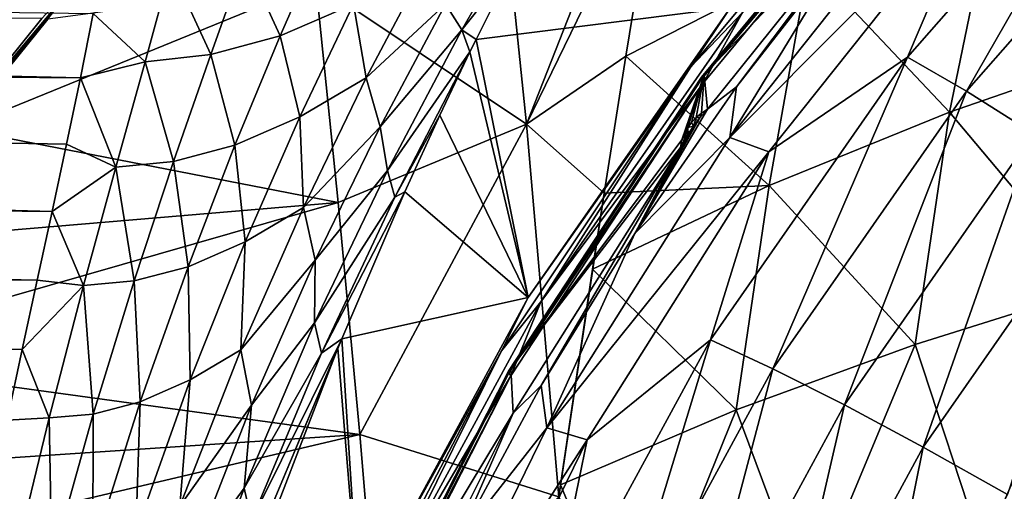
# Model space of a CAD drawing. Header units: metres. Extents: x -23 to 245, y -35 to 23.
# Tile 148 of 166: x 200.64 to 207.63, y 10.62 to 13.96. Entities that reach past the tile are written whole.
import ezdxf

# ---------------------------------------------------------------- set-up
doc = ezdxf.new("R2010")
doc.units = ezdxf.units.M
doc.layers.add('solid_509092_SW0002', color=7, linetype='CONTINUOUS')

msp = doc.modelspace()

# ---------------------------------------------------------------- linework, layer by layer
at = {"layer": 'solid_509092_SW0002'}
for points in [[(204.239319, 13.222452, 299.514648), (205.318909, 15.96694, 298.968964), (203.972488, 15.79037, 298.550598)], [(204.239319, 13.222452, 299.514648), (205.182205, 15.159978, 299.204468), (205.318909, 15.96694, 298.968964)], [(204.239319, 13.222452, 299.514648), (203.972488, 15.79037, 298.550598), (202.74469, 14.220533, 298.812378)], [(206.940002, 13.696795, 270.38324), (208.548782, 15.527662, 270.703461), (207.358505, 13.455738, 269.82489)], [(207.457626, 14.9122, 271.181641), (208.548782, 15.527662, 270.703461), (206.940002, 13.696795, 270.38324)], [(208.548782, 15.527662, 270.703461), (208.93898, 15.254384, 270.139496), (207.358505, 13.455738, 269.82489)], [(205.403488, 13.628325, 274.230591), (206.950699, 15.481395, 274.538574), (205.771042, 14.014148, 274.191406)], [(205.684769, 14.048315, 274.406067), (206.950699, 15.481395, 274.538574), (205.403488, 13.628325, 274.230591)], [(205.478394, 13.555655, 273.42572), (207.064651, 15.454915, 273.839386), (207.065155, 15.472563, 273.741577)], [(205.478394, 13.555655, 273.42572), (207.065155, 15.472563, 273.741577), (205.497955, 13.570982, 273.328674)], [(205.478394, 13.555655, 273.42572), (205.479691, 13.540184, 273.523895), (207.064651, 15.454915, 273.839386)], [(207.064651, 15.454915, 273.839386), (205.479691, 13.540184, 273.523895), (207.072403, 15.422026, 273.926697)], [(207.065155, 15.472563, 273.741577), (207.08844, 15.486184, 273.645386), (205.497955, 13.570982, 273.328674)], [(206.912018, 15.060019, 273.017059), (205.497955, 13.570982, 273.328674), (207.08844, 15.486184, 273.645386)], [(208.542801, 13.75909, 300.686401), (208.94783, 15.467198, 300.346222), (207.578415, 14.957919, 300.093872)], [(205.479691, 13.540184, 273.523895), (205.491226, 13.513881, 273.607452), (207.072403, 15.422026, 273.926697)], [(205.491226, 13.513881, 273.607452), (205.771042, 14.014148, 274.191406), (207.072403, 15.422026, 273.926697)], [(207.358505, 13.455738, 269.82489), (208.93898, 15.254384, 270.139496), (207.835541, 13.156114, 269.347717)], [(204.239319, 13.222452, 299.514648), (204.943954, 13.703301, 299.598999), (205.182205, 15.159978, 299.204468)], [(206.240646, 14.36692, 299.844391), (205.182205, 15.159978, 299.204468), (204.943954, 13.703301, 299.598999)], [(206.912018, 15.060019, 273.017059), (205.522049, 13.327481, 272.740387), (205.497955, 13.570982, 273.328674)], [(205.727509, 13.487526, 272.318848), (205.522049, 13.327481, 272.740387), (206.912018, 15.060019, 273.017059)], [(205.681091, 13.12754, 271.559937), (206.506104, 14.483392, 272.473816), (207.192368, 15.028161, 271.860748)], [(205.681091, 13.12754, 271.559937), (207.192368, 15.028161, 271.860748), (207.457626, 14.9122, 271.181641)], [(206.506104, 14.483392, 272.473816), (205.727509, 13.487526, 272.318848), (206.912018, 15.060019, 273.017059)], [(207.238205, 13.307506, 300.444489), (207.578415, 14.957919, 300.093872), (206.240646, 14.36692, 299.844391)], [(207.238205, 13.307506, 300.444489), (208.542801, 13.75909, 300.686401), (207.578415, 14.957919, 300.093872)], [(205.681091, 13.12754, 271.559937), (207.457626, 14.9122, 271.181641), (205.958008, 13.026181, 270.883118)], [(205.958008, 13.026181, 270.883118), (207.457626, 14.9122, 271.181641), (206.940002, 13.696795, 270.38324)], [(203.664734, 14.07301, 284.035889), (204.312195, 14.814132, 284.542297), (203.779709, 13.891982, 283.196655)], [(203.779709, 13.891982, 283.196655), (204.312195, 14.814132, 284.542297), (204.143524, 14.349975, 283.405914)], [(150.704132, 14.694101, 275.317474), (201.165054, 14.007696, 285.545258), (201.073746, 13.550421, 284.635742)], [(150.704132, 14.694101, 275.317474), (201.073746, 13.550421, 284.635742), (150.977905, 13.95775, 273.942108)], [(202.491638, 13.848632, 284.975098), (202.241074, 14.393784, 286.325806), (202.79567, 14.543676, 286.384552)], [(202.491638, 13.848632, 284.975098), (202.79567, 14.543676, 286.384552), (203.010574, 14.073245, 285.048676)], [(205.681091, 13.12754, 271.559937), (205.727509, 13.487526, 272.318848), (206.506104, 14.483392, 272.473816)], [(202.241074, 14.393784, 286.325806), (201.998245, 13.716712, 284.928131), (201.716568, 14.331591, 286.290924)], [(202.491638, 13.848632, 284.975098), (201.998245, 13.716712, 284.928131), (202.241074, 14.393784, 286.325806)], [(201.716568, 14.331591, 286.290924), (201.532944, 13.66518, 284.900909), (201.165054, 14.007696, 285.545258)], [(201.998245, 13.716712, 284.928131), (201.532944, 13.66518, 284.900909), (201.716568, 14.331591, 286.290924)], [(203.010574, 14.073245, 285.048676), (203.540878, 14.382629, 285.121155), (203.100616, 13.549539, 283.724243)], [(203.100616, 13.549539, 283.724243), (203.540878, 14.382629, 285.121155), (203.664734, 14.07301, 284.035889)], [(203.779709, 13.891982, 283.196655), (204.143524, 14.349975, 283.405914), (203.880371, 13.822441, 282.558044)], [(203.880371, 13.822441, 282.558044), (204.143524, 14.349975, 283.405914), (205.684769, 14.048315, 274.406067)], [(205.958527, 12.786874, 300.203522), (206.240646, 14.36692, 299.844391), (204.943954, 13.703301, 299.598999)], [(205.958527, 12.786874, 300.203522), (207.238205, 13.307506, 300.444489), (206.240646, 14.36692, 299.844391)], [(201.104324, 14.299615, 298.462677), (200.090744, 13.059255, 298.676941), (200.84314, 13.967683, 298.520905)], [(201.104324, 14.299615, 298.462677), (200.162933, 13.180034, 298.658234), (200.090744, 13.059255, 298.676941)], [(201.104324, 14.299615, 298.462677), (200.800613, 13.972088, 298.520081), (200.162933, 13.180034, 298.658234)], [(202.74469, 14.220533, 298.812378), (200.84314, 13.967683, 298.520905), (200.21463, 13.189976, 298.65213)], [(202.901657, 12.667893, 299.349701), (202.74469, 14.220533, 298.812378), (200.21463, 13.189976, 298.65213)], [(204.239319, 13.222452, 299.514648), (202.74469, 14.220533, 298.812378), (202.901657, 12.667893, 299.349701)], [(202.491638, 13.848632, 284.975098), (203.010574, 14.073245, 285.048676), (202.630402, 13.273928, 283.669006)], [(202.630402, 13.273928, 283.669006), (203.010574, 14.073245, 285.048676), (203.100616, 13.549539, 283.724243)], [(203.100616, 13.549539, 283.724243), (203.664734, 14.07301, 284.035889), (203.200348, 13.203296, 282.766083)], [(203.200348, 13.203296, 282.766083), (203.664734, 14.07301, 284.035889), (203.779709, 13.891982, 283.196655)], [(203.880371, 13.822441, 282.558044), (205.684769, 14.048315, 274.406067), (204.251114, 11.993134, 274.120667)], [(204.251114, 11.993134, 274.120667), (205.684769, 14.048315, 274.406067), (205.403488, 13.628325, 274.230591)], [(200.162933, 13.180034, 298.658234), (200.800613, 13.972088, 298.520081), (190.277527, 13.979271, 296.754791)], [(200.090744, 13.059255, 298.676941), (200.21463, 13.189976, 298.65213), (200.84314, 13.967683, 298.520905)], [(201.532944, 13.66518, 284.900909), (201.073746, 13.550421, 284.635742), (201.165054, 14.007696, 285.545258)], [(205.403488, 13.628325, 274.230591), (205.771042, 14.014148, 274.191406), (204.340851, 11.963957, 273.906708)], [(205.491226, 13.513881, 273.607452), (204.340851, 11.963957, 273.906708), (205.771042, 14.014148, 274.191406)], [(150.977905, 13.95775, 273.942108), (201.073746, 13.550421, 284.635742), (200.975464, 13.081424, 283.78775)], [(150.977905, 13.95775, 273.942108), (200.975464, 13.081424, 283.78775), (200.872757, 12.603513, 283.000427)], [(150.977905, 13.95775, 273.942108), (200.872757, 12.603513, 283.000427), (151.236465, 13.153316, 272.643219)], [(202.1707, 13.074033, 283.610748), (201.998245, 13.716712, 284.928131), (202.491638, 13.848632, 284.975098)], [(202.1707, 13.074033, 283.610748), (202.491638, 13.848632, 284.975098), (202.630402, 13.273928, 283.669006)], [(203.200348, 13.203296, 282.766083), (203.779709, 13.891982, 283.196655), (203.251343, 12.894158, 281.909515)], [(203.251343, 12.894158, 281.909515), (203.779709, 13.891982, 283.196655), (203.837433, 13.734232, 282.423798)], [(203.779709, 13.891982, 283.196655), (203.880371, 13.822441, 282.558044), (203.837433, 13.734232, 282.423798)], [(203.837433, 13.734232, 282.423798), (203.880371, 13.822441, 282.558044), (204.251114, 11.993134, 274.120667)], [(207.238205, 13.307506, 300.444489), (208.283478, 12.064476, 301.014008), (208.542801, 13.75909, 300.686401)], [(201.998245, 13.716712, 284.928131), (201.734589, 12.958725, 283.573639), (201.532944, 13.66518, 284.900909)], [(202.1707, 13.074033, 283.610748), (201.734589, 12.958725, 283.573639), (201.998245, 13.716712, 284.928131)], [(203.251343, 12.894158, 281.909515), (203.837433, 13.734232, 282.423798), (203.303299, 12.704402, 281.23642)], [(203.303299, 12.704402, 281.23642), (203.837433, 13.734232, 282.423798), (203.623291, 13.28548, 281.773438)], [(203.623291, 13.28548, 281.773438), (203.837433, 13.734232, 282.423798), (204.251114, 11.993134, 274.120667)], [(204.239319, 13.222452, 299.514648), (204.789627, 12.732967, 299.839478), (204.943954, 13.703301, 299.598999)], [(205.958527, 12.786874, 300.203522), (204.943954, 13.703301, 299.598999), (204.789627, 12.732967, 299.839478)], [(205.542267, 11.693866, 270.105011), (206.940002, 13.696795, 270.38324), (205.985367, 11.488056, 269.551544)], [(205.958008, 13.026181, 270.883118), (206.940002, 13.696795, 270.38324), (205.542267, 11.693866, 270.105011)], [(206.940002, 13.696795, 270.38324), (207.358505, 13.455738, 269.82489), (205.985367, 11.488056, 269.551544)], [(201.532944, 13.66518, 284.900909), (201.324402, 12.916655, 283.55191), (201.073746, 13.550421, 284.635742)], [(201.734589, 12.958725, 283.573639), (201.324402, 12.916655, 283.55191), (201.532944, 13.66518, 284.900909)], [(204.061752, 11.61562, 273.963501), (205.403488, 13.628325, 274.230591), (204.340851, 11.963957, 273.906708)], [(204.251114, 11.993134, 274.120667), (205.403488, 13.628325, 274.230591), (204.061752, 11.61562, 273.963501)], [(201.324402, 12.916655, 283.55191), (200.975464, 13.081424, 283.78775), (201.073746, 13.550421, 284.635742)], [(202.630402, 13.273928, 283.669006), (203.100616, 13.549539, 283.724243), (202.65564, 12.632474, 282.385132)], [(202.65564, 12.632474, 282.385132), (203.100616, 13.549539, 283.724243), (203.200348, 13.203296, 282.766083)], [(204.109924, 11.470401, 273.15332), (205.479691, 13.540184, 273.523895), (205.478394, 13.555655, 273.42572)], [(204.109924, 11.470401, 273.15332), (205.478394, 13.555655, 273.42572), (204.127945, 11.489914, 273.055878)], [(205.478394, 13.555655, 273.42572), (205.497955, 13.570982, 273.328674), (204.127945, 11.489914, 273.055878)], [(205.339066, 13.110877, 272.76944), (204.127945, 11.489914, 273.055878), (205.497955, 13.570982, 273.328674)], [(205.359848, 13.162971, 272.812592), (205.339066, 13.110877, 272.76944), (205.497955, 13.570982, 273.328674)], [(205.381546, 13.199549, 272.827576), (205.359848, 13.162971, 272.812592), (205.497955, 13.570982, 273.328674)], [(205.4086, 13.234571, 272.82782), (205.381546, 13.199549, 272.827576), (205.497955, 13.570982, 273.328674)], [(205.441528, 13.268497, 272.813232), (205.4086, 13.234571, 272.82782), (205.497955, 13.570982, 273.328674)], [(205.479614, 13.299823, 272.78363), (205.441528, 13.268497, 272.813232), (205.497955, 13.570982, 273.328674)], [(205.522049, 13.327481, 272.740387), (205.479614, 13.299823, 272.78363), (205.497955, 13.570982, 273.328674)], [(204.109924, 11.470401, 273.15332), (204.112778, 11.457301, 273.251801), (205.479691, 13.540184, 273.523895)], [(205.479691, 13.540184, 273.523895), (204.112778, 11.457301, 273.251801), (205.491226, 13.513881, 273.607452)], [(204.112778, 11.457301, 273.251801), (204.127731, 11.438297, 273.332275), (205.491226, 13.513881, 273.607452)], [(204.127731, 11.438297, 273.332275), (204.340851, 11.963957, 273.906708), (205.491226, 13.513881, 273.607452)], [(205.727509, 13.487526, 272.318848), (205.005554, 12.448236, 272.17514), (205.522049, 13.327481, 272.740387)], [(205.681091, 13.12754, 271.559937), (205.005554, 12.448236, 272.17514), (205.727509, 13.487526, 272.318848)], [(205.985367, 11.488056, 269.551544), (207.358505, 13.455738, 269.82489), (206.492981, 11.232244, 269.080475)], [(207.358505, 13.455738, 269.82489), (207.835541, 13.156114, 269.347717), (206.492981, 11.232244, 269.080475)], [(202.1707, 13.074033, 283.610748), (202.630402, 13.273928, 283.669006), (202.241837, 12.388769, 282.345947)], [(202.241837, 12.388769, 282.345947), (202.630402, 13.273928, 283.669006), (202.65564, 12.632474, 282.385132)], [(203.303299, 12.704402, 281.23642), (203.623291, 13.28548, 281.773438), (203.374313, 12.741862, 281.049652)], [(203.374313, 12.741862, 281.049652), (203.623291, 13.28548, 281.773438), (204.251114, 11.993134, 274.120667)], [(205.005554, 12.448236, 272.17514), (205.468842, 13.266402, 272.777618), (205.522049, 13.327481, 272.740387)], [(205.468842, 13.266402, 272.777618), (205.441528, 13.268497, 272.813232), (205.479614, 13.299823, 272.78363)], [(205.468842, 13.266402, 272.777618), (205.479614, 13.299823, 272.78363), (205.522049, 13.327481, 272.740387)], [(205.958527, 12.786874, 300.203522), (206.994949, 11.661397, 300.772919), (207.238205, 13.307506, 300.444489)], [(207.238205, 13.307506, 300.444489), (206.994949, 11.661397, 300.772919), (208.283478, 12.064476, 301.014008)], [(202.65564, 12.632474, 282.385132), (203.200348, 13.203296, 282.766083), (202.738953, 12.258378, 281.55426)], [(202.738953, 12.258378, 281.55426), (203.200348, 13.203296, 282.766083), (203.251343, 12.894158, 281.909515)], [(204.239319, 13.222452, 299.514648), (202.901657, 12.667893, 299.349701), (203.055206, 11.021694, 299.847198)], [(204.239319, 13.222452, 299.514648), (203.055206, 11.021694, 299.847198), (204.466904, 10.579777, 300.311127)], [(204.239319, 13.222452, 299.514648), (204.466904, 10.579777, 300.311127), (204.789627, 12.732967, 299.839478)], [(205.005554, 12.448236, 272.17514), (205.422821, 13.207311, 272.787811), (205.468842, 13.266402, 272.777618)], [(205.005554, 12.448236, 272.17514), (205.384277, 13.151652, 272.774597), (205.422821, 13.207311, 272.787811)], [(205.371933, 13.157126, 272.793427), (205.359848, 13.162971, 272.812592), (205.381546, 13.199549, 272.827576)], [(205.371933, 13.157126, 272.793427), (205.381546, 13.199549, 272.827576), (205.384277, 13.151652, 272.774597)], [(205.422821, 13.207311, 272.787811), (205.381546, 13.199549, 272.827576), (205.4086, 13.234571, 272.82782)], [(205.422821, 13.207311, 272.787811), (205.384277, 13.151652, 272.774597), (205.381546, 13.199549, 272.827576)], [(205.422821, 13.207311, 272.787811), (205.4086, 13.234571, 272.82782), (205.441528, 13.268497, 272.813232)], [(205.468842, 13.266402, 272.777618), (205.422821, 13.207311, 272.787811), (205.441528, 13.268497, 272.813232)], [(151.236465, 13.153316, 272.643219), (200.872757, 12.603513, 283.000427), (200.767319, 12.11691, 282.269165)], [(151.236465, 13.153316, 272.643219), (200.767319, 12.11691, 282.269165), (151.478821, 12.276411, 271.42569)], [(202.901657, 12.667893, 299.349701), (200.21463, 13.189976, 298.65213), (199.623932, 12.390037, 298.781219)], [(205.005554, 12.448236, 272.17514), (205.329803, 13.057677, 272.702118), (205.384277, 13.151652, 272.774597)], [(205.35582, 13.105429, 272.746796), (205.384277, 13.151652, 272.774597), (205.329803, 13.057677, 272.702118)], [(205.35582, 13.105429, 272.746796), (205.339066, 13.110877, 272.76944), (205.359848, 13.162971, 272.812592)], [(205.35582, 13.105429, 272.746796), (205.359848, 13.162971, 272.812592), (205.371933, 13.157126, 272.793427)], [(205.35582, 13.105429, 272.746796), (205.371933, 13.157126, 272.793427), (205.384277, 13.151652, 272.774597)], [(206.492981, 11.232244, 269.080475), (207.835541, 13.156114, 269.347717), (207.052567, 10.932741, 268.7034)], [(207.835541, 13.156114, 269.347717), (208.359329, 12.805314, 268.963531), (207.052567, 10.932741, 268.7034)], [(201.324402, 12.916655, 283.55191), (200.872757, 12.603513, 283.000427), (200.975464, 13.081424, 283.78775)], [(201.837494, 12.211992, 282.301575), (201.734589, 12.958725, 283.573639), (202.1707, 13.074033, 283.610748)], [(201.837494, 12.211992, 282.301575), (202.1707, 13.074033, 283.610748), (202.241837, 12.388769, 282.345947)], [(205.339066, 13.110877, 272.76944), (205.329803, 13.057677, 272.702118), (204.127945, 11.489914, 273.055878)], [(204.382278, 11.070108, 271.301392), (205.005554, 12.448236, 272.17514), (205.681091, 13.12754, 271.559937)], [(204.382278, 11.070108, 271.301392), (205.681091, 13.12754, 271.559937), (205.958008, 13.026181, 270.883118)], [(205.35582, 13.105429, 272.746796), (205.329803, 13.057677, 272.702118), (205.339066, 13.110877, 272.76944)], [(205.329803, 13.057677, 272.702118), (204.143295, 11.174415, 272.465912), (204.127945, 11.489914, 273.055878)], [(204.34259, 11.368868, 272.043152), (204.143295, 11.174415, 272.465912), (205.329803, 13.057677, 272.702118)], [(205.005554, 12.448236, 272.17514), (204.34259, 11.368868, 272.043152), (205.329803, 13.057677, 272.702118)], [(204.382278, 11.070108, 271.301392), (205.958008, 13.026181, 270.883118), (204.66922, 10.984562, 270.626587)], [(204.66922, 10.984562, 270.626587), (205.958008, 13.026181, 270.883118), (205.542267, 11.693866, 270.105011)], [(201.734589, 12.958725, 283.573639), (201.454559, 12.111799, 282.272827), (201.324402, 12.916655, 283.55191)], [(201.837494, 12.211992, 282.301575), (201.454559, 12.111799, 282.272827), (201.734589, 12.958725, 283.573639)], [(201.324402, 12.916655, 283.55191), (201.0952, 12.077825, 282.254883), (200.872757, 12.603513, 283.000427)], [(201.454559, 12.111799, 282.272827), (201.0952, 12.077825, 282.254883), (201.324402, 12.916655, 283.55191)], [(202.733948, 11.813647, 280.693665), (203.251343, 12.894158, 281.909515), (203.303299, 12.704402, 281.23642)], [(202.738953, 12.258378, 281.55426), (203.251343, 12.894158, 281.909515), (202.733948, 11.813647, 280.693665)], [(204.705994, 12.1946, 299.965179), (205.726608, 11.197223, 300.531525), (205.958527, 12.786874, 300.203522)], [(204.705994, 12.1946, 299.965179), (205.958527, 12.786874, 300.203522), (204.789627, 12.732967, 299.839478)], [(205.958527, 12.786874, 300.203522), (205.726608, 11.197223, 300.531525), (206.994949, 11.661397, 300.772919)], [(207.052567, 10.932741, 268.7034), (208.359329, 12.805314, 268.963531), (207.650314, 10.596936, 268.429657)], [(202.783966, 11.598536, 280.116699), (203.374313, 12.741862, 281.049652), (202.928436, 11.701739, 279.840851)], [(202.783966, 11.598536, 280.116699), (203.303299, 12.704402, 281.23642), (203.374313, 12.741862, 281.049652)], [(202.928436, 11.701739, 279.840851), (203.374313, 12.741862, 281.049652), (204.251114, 11.993134, 274.120667)], [(204.705994, 12.1946, 299.965179), (204.789627, 12.732967, 299.839478), (204.466904, 10.579777, 300.311127)], [(202.901657, 12.667893, 299.349701), (199.623932, 12.390037, 298.781219), (199.070389, 11.567609, 298.907135)], [(203.055206, 11.021694, 299.847198), (202.901657, 12.667893, 299.349701), (199.070389, 11.567609, 298.907135)], [(202.733948, 11.813647, 280.693665), (203.303299, 12.704402, 281.23642), (202.783966, 11.598536, 280.116699)], [(201.0952, 12.077825, 282.254883), (200.767319, 12.11691, 282.269165), (200.872757, 12.603513, 283.000427)], [(202.212814, 11.623351, 281.117035), (202.65564, 12.632474, 282.385132), (202.738953, 12.258378, 281.55426)], [(202.241837, 12.388769, 282.345947), (202.65564, 12.632474, 282.385132), (202.212814, 11.623351, 281.117035)], [(204.382278, 11.070108, 271.301392), (204.34259, 11.368868, 272.043152), (205.005554, 12.448236, 272.17514)], [(201.837494, 12.211992, 282.301575), (202.241837, 12.388769, 282.345947), (201.851654, 11.409591, 281.09314)], [(201.851654, 11.409591, 281.09314), (202.241837, 12.388769, 282.345947), (202.212814, 11.623351, 281.117035)], [(151.478821, 12.276411, 271.42569), (200.767319, 12.11691, 282.269165), (200.661209, 11.624058, 281.593109)], [(151.478821, 12.276411, 271.42569), (200.661209, 11.624058, 281.593109), (200.555374, 11.123919, 280.966614)], [(202.212814, 11.623351, 281.117035), (202.738953, 12.258378, 281.55426), (202.287186, 11.231706, 280.412964)], [(202.287186, 11.231706, 280.412964), (202.738953, 12.258378, 281.55426), (202.733948, 11.813647, 280.693665)], [(201.498703, 11.254253, 281.061707), (201.454559, 12.111799, 282.272827), (201.837494, 12.211992, 282.301575)], [(201.498703, 11.254253, 281.061707), (201.837494, 12.211992, 282.301575), (201.851654, 11.409591, 281.09314)], [(204.705994, 12.1946, 299.965179), (204.466904, 10.579777, 300.311127), (204.479355, 10.666572, 300.293732)], [(204.705994, 12.1946, 299.965179), (204.479355, 10.666572, 300.293732), (205.726608, 11.197223, 300.531525)], [(201.0952, 12.077825, 282.254883), (200.661209, 11.624058, 281.593109), (200.767319, 12.11691, 282.269165)], [(201.454559, 12.111799, 282.272827), (201.164642, 11.167563, 281.040161), (201.0952, 12.077825, 282.254883)], [(201.498703, 11.254253, 281.061707), (201.164642, 11.167563, 281.040161), (201.454559, 12.111799, 282.272827)], [(201.0952, 12.077825, 282.254883), (200.851624, 11.140176, 281.02478), (200.661209, 11.624058, 281.593109)], [(201.164642, 11.167563, 281.040161), (200.851624, 11.140176, 281.02478), (201.0952, 12.077825, 282.254883)], [(208.283478, 12.064476, 301.014008), (206.994949, 11.661397, 300.772919), (207.475983, 10.20078, 301.197662)], [(208.283478, 12.064476, 301.014008), (207.475983, 10.20078, 301.197662), (208.731934, 10.515599, 301.429565)], [(202.928436, 11.701739, 279.840851), (204.251114, 11.993134, 274.120667), (203.052032, 9.787271, 273.881989)], [(203.052032, 9.787271, 273.881989), (204.251114, 11.993134, 274.120667), (204.061752, 11.61562, 273.963501)], [(204.061752, 11.61562, 273.963501), (204.340851, 11.963957, 273.906708), (203.144653, 9.763383, 273.66861)], [(204.127731, 11.438297, 273.332275), (203.144653, 9.763383, 273.66861), (204.340851, 11.963957, 273.906708)], [(202.235519, 10.643244, 279.564026), (202.733948, 11.813647, 280.693665), (202.783966, 11.598536, 280.116699)], [(202.287186, 11.231706, 280.412964), (202.733948, 11.813647, 280.693665), (202.235519, 10.643244, 279.564026)], [(202.28746, 10.412623, 279.080444), (202.928436, 11.701739, 279.840851), (202.417892, 10.484502, 278.838806)], [(202.28746, 10.412623, 279.080444), (202.783966, 11.598536, 280.116699), (202.928436, 11.701739, 279.840851)], [(202.417892, 10.484502, 278.838806), (202.928436, 11.701739, 279.840851), (202.901123, 11.634816, 279.770172)], [(202.901123, 11.634816, 279.770172), (202.928436, 11.701739, 279.840851), (203.052032, 9.787271, 273.881989)], [(204.373138, 9.544033, 269.872284), (205.542267, 11.693866, 270.105011), (204.836823, 9.376057, 269.322906)], [(204.66922, 10.984562, 270.626587), (205.542267, 11.693866, 270.105011), (204.373138, 9.544033, 269.872284)], [(205.542267, 11.693866, 270.105011), (205.985367, 11.488056, 269.551544), (204.836823, 9.376057, 269.322906)], [(200.851624, 11.140176, 281.02478), (200.555374, 11.123919, 280.966614), (200.661209, 11.624058, 281.593109)], [(201.780289, 10.513859, 279.93573), (202.212814, 11.623351, 281.117035), (202.287186, 11.231706, 280.412964)], [(201.851654, 11.409591, 281.09314), (202.212814, 11.623351, 281.117035), (201.780289, 10.513859, 279.93573)], [(202.235519, 10.643244, 279.564026), (202.783966, 11.598536, 280.116699), (202.28746, 10.412623, 279.080444)], [(202.417892, 10.484502, 278.838806), (202.901123, 11.634816, 279.770172), (202.460083, 10.490784, 278.67511)], [(202.460083, 10.490784, 278.67511), (202.901123, 11.634816, 279.770172), (203.052032, 9.787271, 273.881989)], [(202.941208, 9.466856, 273.740448), (204.061752, 11.61562, 273.963501), (203.144653, 9.763383, 273.66861)], [(203.052032, 9.787271, 273.881989), (204.061752, 11.61562, 273.963501), (202.941208, 9.466856, 273.740448)], [(206.994949, 11.661397, 300.772919), (205.726608, 11.197223, 300.531525), (206.23439, 9.83372, 300.963104)], [(206.994949, 11.661397, 300.772919), (206.23439, 9.83372, 300.963104), (207.475983, 10.20078, 301.197662)], [(203.055206, 11.021694, 299.847198), (199.070389, 11.567609, 298.907135), (198.553848, 10.72255, 299.028717)], [(202.978073, 9.242943, 272.928009), (204.112778, 11.457301, 273.251801), (204.109924, 11.470401, 273.15332)], [(202.978073, 9.242943, 272.928009), (204.109924, 11.470401, 273.15332), (202.992386, 9.264545, 272.829742)], [(202.978073, 9.242943, 272.928009), (202.982208, 9.232375, 273.026764), (204.112778, 11.457301, 273.251801)], [(204.112778, 11.457301, 273.251801), (202.982208, 9.232375, 273.026764), (204.127731, 11.438297, 273.332275)], [(204.109924, 11.470401, 273.15332), (204.127945, 11.489914, 273.055878), (202.992386, 9.264545, 272.829742)], [(204.143295, 11.174415, 272.465912), (202.992386, 9.264545, 272.829742), (204.127945, 11.489914, 273.055878)], [(204.836823, 9.376057, 269.322906), (205.985367, 11.488056, 269.551544), (205.37001, 9.167271, 268.856934)], [(205.985367, 11.488056, 269.551544), (206.492981, 11.232244, 269.080475), (205.37001, 9.167271, 268.856934)], [(201.467606, 10.328079, 279.926147), (201.851654, 11.409591, 281.09314), (201.780289, 10.513859, 279.93573)], [(201.498703, 11.254253, 281.061707), (201.851654, 11.409591, 281.09314), (201.467606, 10.328079, 279.926147)], [(202.982208, 9.232375, 273.026764), (202.999252, 9.221468, 273.103394), (204.127731, 11.438297, 273.332275)], [(202.999252, 9.221468, 273.103394), (203.144653, 9.763383, 273.66861), (204.127731, 11.438297, 273.332275)], [(204.34259, 11.368868, 272.043152), (203.740723, 10.252896, 271.92334), (204.143295, 11.174415, 272.465912)], [(204.382278, 11.070108, 271.301392), (203.740723, 10.252896, 271.92334), (204.34259, 11.368868, 272.043152)], [(201.161667, 10.192519, 279.906586), (201.164642, 11.167563, 281.040161), (201.498703, 11.254253, 281.061707)], [(201.161667, 10.192519, 279.906586), (201.498703, 11.254253, 281.061707), (201.467606, 10.328079, 279.926147)], [(201.780289, 10.513859, 279.93573), (202.287186, 11.231706, 280.412964), (201.852081, 10.116862, 279.355408)], [(201.852081, 10.116862, 279.355408), (202.287186, 11.231706, 280.412964), (202.235519, 10.643244, 279.564026)], [(204.143295, 11.174415, 272.465912), (203.146652, 9.180019, 272.267548), (202.992386, 9.264545, 272.829742)], [(203.740723, 10.252896, 271.92334), (203.146652, 9.180019, 272.267548), (204.143295, 11.174415, 272.465912)], [(205.726608, 11.197223, 300.531525), (204.479355, 10.666572, 300.293732), (205.003677, 9.413249, 300.725525)], [(205.726608, 11.197223, 300.531525), (205.003677, 9.413249, 300.725525), (206.23439, 9.83372, 300.963104)], [(205.37001, 9.167271, 268.856934), (206.492981, 11.232244, 269.080475), (205.959534, 8.922826, 268.48584)], [(206.492981, 11.232244, 269.080475), (207.052567, 10.932741, 268.7034), (205.959534, 8.922826, 268.48584)], [(200.851624, 11.140176, 281.02478), (200.600479, 10.095308, 279.877472), (200.555374, 11.123919, 280.966614)], [(200.871887, 10.117695, 279.891235), (200.600479, 10.095308, 279.877472), (200.851624, 11.140176, 281.02478)], [(201.164642, 11.167563, 281.040161), (200.871887, 10.117695, 279.891235), (200.851624, 11.140176, 281.02478)], [(201.161667, 10.192519, 279.906586), (200.871887, 10.117695, 279.891235), (201.164642, 11.167563, 281.040161)], [(203.311417, 8.880444, 271.088226), (203.740723, 10.252896, 271.92334), (204.382278, 11.070108, 271.301392)], [(203.311417, 8.880444, 271.088226), (204.382278, 11.070108, 271.301392), (204.66922, 10.984562, 270.626587)], [(203.055206, 11.021694, 299.847198), (198.072861, 9.851088, 299.145416), (203.20076, 9.30004, 300.290497)], [(203.055206, 11.021694, 299.847198), (198.553848, 10.72255, 299.028717), (198.072861, 9.851088, 299.145416)], [(203.055206, 11.021694, 299.847198), (203.20076, 9.30004, 300.290497), (204.466904, 10.579777, 300.311127)], [(203.311417, 8.880444, 271.088226), (204.66922, 10.984562, 270.626587), (203.606628, 8.811729, 270.41507)], [(203.606628, 8.811729, 270.41507), (204.66922, 10.984562, 270.626587), (204.373138, 9.544033, 269.872284)], [(205.959534, 8.922826, 268.48584), (207.052567, 10.932741, 268.7034), (206.590851, 8.648754, 268.21875)], [(207.052567, 10.932741, 268.7034), (207.650314, 10.596936, 268.429657), (206.590851, 8.648754, 268.21875)], [(201.765533, 9.377293, 278.537323), (202.235519, 10.643244, 279.564026), (202.28746, 10.412623, 279.080444)], [(201.852081, 10.116862, 279.355408), (202.235519, 10.643244, 279.564026), (201.765533, 9.377293, 278.537323)], [(204.479355, 10.666572, 300.293732), (204.466904, 10.579777, 300.311127), (205.003677, 9.413249, 300.725525)]]:
    msp.add_3dface(points, dxfattribs=at)

doc.saveas('drawing.dxf')
